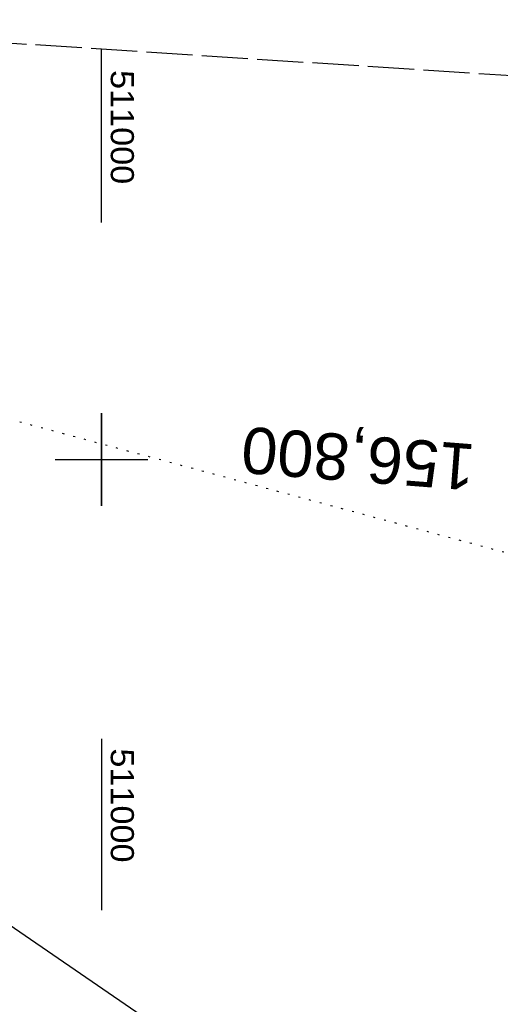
# Model space of a CAD drawing. Extents: x 510891 to 511237, y 467806 to 468748.
# Tile 24 of 28: x 510991 to 511043, y 468641 to 468748. Entities that reach past the tile are written whole.
import ezdxf
from ezdxf.enums import TextEntityAlignment as Align

# ---------------------------------------------------------------- set-up
doc = ezdxf.new("R2010")
doc.units = 0
doc.header["$LTSCALE"] = 10
doc.header["$MEASUREMENT"] = 0
for name, pattern in [('LT00', [0]), ('LT14', [0.6, 0.5, -0.1]), ('LT17', [0.15, 0.1, -0.05]), ('PUNKTX2_STR', [0.6, 0.1, -0.5])]:
    doc.linetypes.add(name, pattern=pattern)
for name, color, linetype in [('--EK_ST-93-1', 30, 'LT17'), ('DFK_KATASTER', 250, 'LT00'), ('DFK_NUTZUNGSGRENZE', 70, 'PUNKTX2_STR'), ('V098_RASTER', 250, 'LT00'), ('V099_RASTER', 250, 'LT00')]:
    doc.layers.add(name, color=color, linetype=linetype)
doc.layers.add('-BLATT_099-RAND', color=7, linetype='LT14', plot=False)
doc.styles.add('Beschrift', font='ARIAL.TTF')
doc.styles.get("Standard").update_dxf_attribs({"font": 'ARIAL.TTF'})

msp = doc.modelspace()

# ---------------------------------------------------------------- linework, layer by layer
at = {"layer": '-BLATT_099-RAND'}
msp.add_lwpolyline([(510950.96, 468747.5), (510890.95, 467824.45), (511177.35, 467805.83), (511237.36, 468728.88), (510950.96, 468747.5)], dxfattribs=at)
at = {"layer": 'DFK_KATASTER'}
msp.add_line((510982.29, 468655.09), (511021.95, 468627.88), dxfattribs=at)
at = {"layer": 'DFK_NUTZUNGSGRENZE', "ltscale": 0.2}
msp.add_line((511050.45, 468688.11), (510948.88, 468715.42), dxfattribs=at)
at = {"layer": 'V098_RASTER'}
for p, q in [((511000, 468705), (511000, 468695)), ((510995, 468700), (511005, 468700)), ((511000, 468669.83), (511000, 468651.33))]:
    msp.add_line(p, q, dxfattribs=at)
at = {"layer": 'V099_RASTER'}
for p, q in [((511000, 468725.59), (511000, 468744.31)), ((511000, 468695), (511000, 468705)), ((510995, 468700), (511005, 468700))]:
    msp.add_line(p, q, dxfattribs=at)

# ---------------------------------------------------------------- texts
at = {"layer": '--EK_ST-93-1', "style": 'Beschrift'}
msp.add_text('156,800', height=5, rotation=-184.416, dxfattribs=at).set_placement((511040.33, 468699.13), align=Align.MIDDLE_LEFT)
at = {"layer": 'V098_RASTER', "width": 1.058}
msp.add_text(' 511000', height=2.5, rotation=-89.9993, dxfattribs=at).set_placement((511001, 468669.83))
at = {"layer": 'V099_RASTER', "width": 1.058}
msp.add_text(' 511000', height=2.5, rotation=-89.9996, dxfattribs=at).set_placement((511001, 468743.09))

doc.saveas('drawing.dxf')
